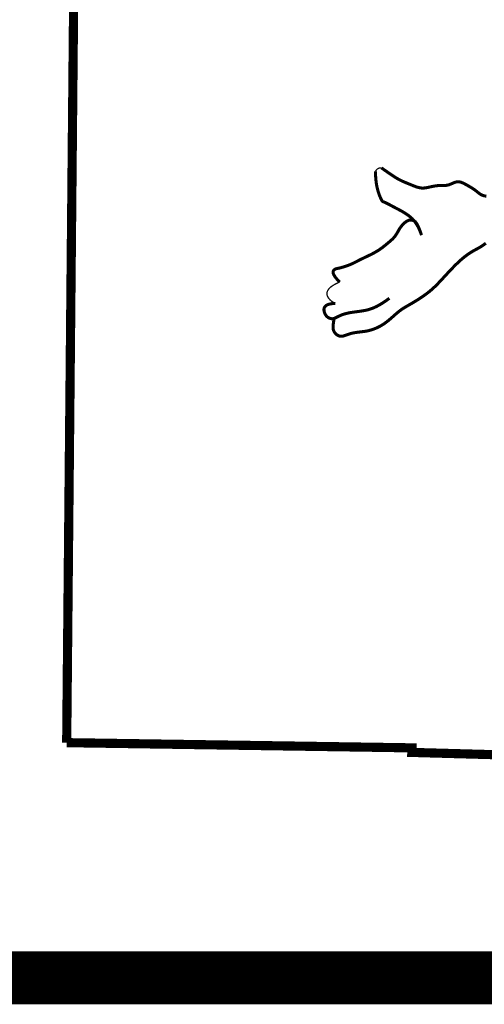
# Model space of a CAD drawing. Header units: feet. Extents: x 0.5 to 9, y 11.5 to 22.5.
# Tile 3 of 170: x 7.052 to 7.402, y 12.727 to 13.469. Entities that reach past the tile are written whole.
import ezdxf

# ---------------------------------------------------------------- set-up
doc = ezdxf.new("R2010")
doc.units = ezdxf.units.FT
doc.header["$MEASUREMENT"] = 0
for name, color, linetype in [('BELMONT-BORDER', 5, 'CONTINUOUS'), ('BORDER', 7, 'CONTINUOUS'), ('FACE', 160, 'CONTINUOUS')]:
    doc.layers.add(name, color=color, linetype=linetype)

msp = doc.modelspace()

# ---------------------------------------------------------------- linework, layer by layer
at = {"layer": 'BELMONT-BORDER', "color": 7, "const_width": 0.00691}
for points in [[(7.08737, 12.92387), (7.09617, 13.85929), (7.36351, 13.86184), (7.36363, 13.85182), (8.17889, 13.82891), (8.17896, 13.84312), (8.32935, 13.84014)], [(7.08737, 12.92387), (7.34754, 12.91996), (7.34744, 12.91653), (7.60643, 12.90931), (7.60625, 12.90418), (8.06788, 12.89027)]]:
    msp.add_lwpolyline(points, dxfattribs=at)
at = {"layer": 'BORDER', "color": 7, "const_width": 0.04}
msp.add_lwpolyline([(1, 12.74672), (8.5, 12.74672)], dxfattribs=at)
at = {"layer": 'FACE', "color": 7}
for points, const_width in [([(7.35477, 13.30627), (7.35366, 13.3093), (7.35251, 13.31188), (7.35132, 13.31407), (7.35011, 13.31592), (7.34888, 13.31747), (7.34764, 13.31878), (7.34639, 13.31991), (7.34515, 13.3209), (7.34391, 13.32179), (7.34267, 13.32262), (7.34145, 13.32339), (7.34022, 13.32411), (7.339, 13.32479), (7.33779, 13.32544), (7.33657, 13.32608), (7.33536, 13.32672), (7.33414, 13.32736), (7.33295, 13.328), (7.33179, 13.32861), (7.33069, 13.3292), (7.32966, 13.32974), (7.32872, 13.33022), (7.32789, 13.33062), (7.32719, 13.33094), (7.32664, 13.33116), (7.3262, 13.33132), (7.32585, 13.33145), (7.32557, 13.33159), (7.32534, 13.33176), (7.32511, 13.332), (7.32487, 13.33236), (7.32459, 13.33286), (7.32425, 13.33353), (7.32386, 13.33437), (7.32343, 13.33537), (7.32297, 13.33653), (7.32251, 13.33784), (7.32205, 13.33928), (7.32161, 13.34086), (7.32121, 13.34256), (7.32086, 13.34437), (7.32057, 13.3463), (7.32034, 13.34833), (7.32019, 13.35045), (7.3201, 13.35268), (7.32011, 13.35444)], 0.0023), ([(7.32011, 13.35444), (7.32037, 13.35488), (7.32063, 13.35525), (7.32089, 13.35557), (7.32115, 13.35582), (7.3214, 13.35604), (7.32165, 13.35621), (7.32189, 13.35636), (7.32211, 13.35648), (7.32233, 13.3566), (7.32254, 13.3567), (7.32277, 13.35678), (7.32303, 13.35685), (7.32333, 13.3569), (7.32369, 13.35692), (7.32412, 13.35692), (7.32464, 13.3569)], 0.000969), ([(7.32464, 13.3569), (7.32681, 13.35538), (7.32926, 13.35368), (7.33131, 13.35227), (7.33302, 13.35112), (7.33447, 13.35017), (7.33573, 13.34938), (7.33689, 13.3487), (7.33799, 13.34809), (7.33906, 13.34755), (7.34011, 13.34705), (7.34114, 13.34659), (7.34216, 13.34615), (7.34317, 13.34573), (7.34419, 13.34532), (7.34521, 13.3449), (7.34625, 13.34447), (7.3473, 13.34404), (7.34834, 13.34362), (7.34938, 13.34321), (7.3504, 13.34283), (7.3514, 13.3425), (7.35237, 13.34222), (7.3533, 13.342), (7.35419, 13.34185), (7.35504, 13.34178), (7.35587, 13.34176), (7.35667, 13.3418), (7.35748, 13.34188), (7.35828, 13.342), (7.35909, 13.34215), (7.35993, 13.34232), (7.36079, 13.34251), (7.36168, 13.34271), (7.36259, 13.34291), (7.36352, 13.34309), (7.36447, 13.34327), (7.36543, 13.34342), (7.36639, 13.34354), (7.36736, 13.34362), (7.36833, 13.34366), (7.3693, 13.34368), (7.37027, 13.34368), (7.37122, 13.34369), (7.37217, 13.34372), (7.37312, 13.34378), (7.37405, 13.34391), (7.37496, 13.34411), (7.37586, 13.3444), (7.37675, 13.34474), (7.37763, 13.34512), (7.37851, 13.3455), (7.37938, 13.34586), (7.38025, 13.34617), (7.38112, 13.34639), (7.38199, 13.3465), (7.38288, 13.34648), (7.38376, 13.34633), (7.38465, 13.34609), (7.38554, 13.34575), (7.38642, 13.34536), (7.3873, 13.34491), (7.38817, 13.34444), (7.38902, 13.34395), (7.38987, 13.34347), (7.39069, 13.343), (7.39149, 13.34253), (7.39227, 13.34206), (7.39302, 13.3416), (7.39375, 13.34113), (7.39444, 13.34067), (7.39509, 13.3402), (7.39571, 13.33973), (7.3963, 13.33926), (7.39686, 13.3388), (7.39741, 13.33836), (7.39794, 13.33794), (7.39847, 13.33754), (7.399, 13.33717), (7.39954, 13.33685), (7.40009, 13.33657), (7.40066, 13.33633), (7.40124, 13.33613), (7.40182, 13.33596), (7.40242, 13.33583), (7.40302, 13.33572), (7.40362, 13.33563)], 0.0023), ([(7.35477, 13.30627), (7.35375, 13.30921), (7.35284, 13.31155), (7.35203, 13.31337), (7.3513, 13.31472), (7.35064, 13.31571), (7.35003, 13.3164), (7.34944, 13.31686), (7.34887, 13.31718), (7.34829, 13.31742), (7.3477, 13.31758), (7.3471, 13.31768), (7.34649, 13.31769), (7.34587, 13.31763), (7.34524, 13.31748), (7.3446, 13.31725), (7.34394, 13.31693), (7.34326, 13.31653), (7.34258, 13.31604), (7.3419, 13.31547), (7.34123, 13.31485), (7.34057, 13.31417), (7.33994, 13.31345), (7.33933, 13.3127), (7.33877, 13.31192), (7.33824, 13.31112), (7.33775, 13.31032), (7.33728, 13.30951), (7.33683, 13.3087), (7.33637, 13.30791), (7.3359, 13.30712), (7.33541, 13.30635), (7.33489, 13.30561), (7.33432, 13.3049), (7.33372, 13.30421), (7.33307, 13.30355), (7.33241, 13.3029), (7.33171, 13.30227), (7.331, 13.30165), (7.33028, 13.30104), (7.32956, 13.30044), (7.32883, 13.29983), (7.3281, 13.29922), (7.32737, 13.29862), (7.32663, 13.29803), (7.32588, 13.29744), (7.32513, 13.29686), (7.32436, 13.2963), (7.32358, 13.29574), (7.32278, 13.2952), (7.32197, 13.29468), (7.32114, 13.29416), (7.32028, 13.29366), (7.31941, 13.29316), (7.31851, 13.29267), (7.31758, 13.29218), (7.31663, 13.2917), (7.31564, 13.29121), (7.31464, 13.29073), (7.31362, 13.29024), (7.31259, 13.28976), (7.31156, 13.28927), (7.31054, 13.28878), (7.30953, 13.2883), (7.30855, 13.28781), (7.30759, 13.28733), (7.30666, 13.28684), (7.30573, 13.28637), (7.30481, 13.28589), (7.30388, 13.28543), (7.30293, 13.28497), (7.30196, 13.28452), (7.30095, 13.28409), (7.2999, 13.28367), (7.29882, 13.28328), (7.29774, 13.2829), (7.29667, 13.28255), (7.29562, 13.28223), (7.29463, 13.28195), (7.29371, 13.2817), (7.29287, 13.2815), (7.29213, 13.28134), (7.29149, 13.2812), (7.29092, 13.28108), (7.29042, 13.28095), (7.28998, 13.2808), (7.28957, 13.28061), (7.28919, 13.28036), (7.28883, 13.28004), (7.28848, 13.27963), (7.28821, 13.27908), (7.28811, 13.27837), (7.28826, 13.27744), (7.28875, 13.27628), (7.28965, 13.27482), (7.29106, 13.27305), (7.29305, 13.27091)], 0.0023), ([(7.28885, 13.24318), (7.28853, 13.24117), (7.2883, 13.23948), (7.28817, 13.23807), (7.28812, 13.2369), (7.28817, 13.23591), (7.28831, 13.23506), (7.28853, 13.23432), (7.28885, 13.23364), (7.28926, 13.23299), (7.28975, 13.23236), (7.29031, 13.23178), (7.29094, 13.23126), (7.29161, 13.23081), (7.29233, 13.23046), (7.29309, 13.23021), (7.29387, 13.23009), (7.29466, 13.23009), (7.29548, 13.23021), (7.29632, 13.23042), (7.29718, 13.2307), (7.29808, 13.23102), (7.299, 13.23136), (7.29997, 13.23171), (7.30098, 13.23203), (7.30203, 13.23231), (7.30312, 13.23256), (7.30422, 13.23276), (7.30534, 13.23294), (7.30646, 13.2331), (7.30757, 13.23324), (7.30866, 13.23337), (7.30971, 13.23349), (7.31072, 13.23362), (7.3117, 13.23375), (7.31266, 13.23389), (7.31361, 13.23406), (7.31457, 13.23426), (7.31555, 13.2345), (7.31657, 13.23478), (7.31763, 13.23511), (7.31875, 13.23551), (7.31992, 13.23597), (7.32114, 13.2365), (7.3224, 13.2371), (7.32368, 13.23777), (7.32499, 13.23853), (7.32632, 13.23937), (7.32765, 13.24029), (7.32898, 13.2413), (7.33031, 13.24238), (7.33162, 13.2435), (7.33292, 13.24464), (7.3342, 13.24577), (7.33544, 13.24687), (7.33666, 13.24791), (7.33783, 13.24887), (7.33896, 13.24973), (7.34007, 13.25051), (7.34117, 13.25123), (7.3423, 13.25192), (7.34345, 13.2526), (7.34467, 13.2533), (7.34597, 13.25405), (7.34737, 13.25485), (7.34888, 13.25575), (7.35048, 13.25672), (7.35216, 13.25777), (7.35387, 13.25888), (7.3556, 13.26004), (7.35732, 13.26125), (7.359, 13.26249), (7.36062, 13.26375), (7.36215, 13.26504), (7.36361, 13.26634), (7.36501, 13.26766), (7.36637, 13.26901), (7.36771, 13.27039), (7.36905, 13.27181), (7.37039, 13.27326), (7.37177, 13.27475), (7.37318, 13.27629), (7.37463, 13.27785), (7.3761, 13.27942), (7.37758, 13.28098), (7.37907, 13.28251), (7.38054, 13.28399), (7.38199, 13.2854), (7.3834, 13.28672), (7.38477, 13.28794), (7.3861, 13.28907), (7.38738, 13.29009), (7.38861, 13.29103), (7.3898, 13.29188), (7.39095, 13.29266), (7.39204, 13.29337), (7.3931, 13.294), (7.39411, 13.29458), (7.39508, 13.29512), (7.39604, 13.29564), (7.39699, 13.29615), (7.39794, 13.29667), (7.3989, 13.29724), (7.3999, 13.29785), (7.40094, 13.29853), (7.40203, 13.29931), (7.40324, 13.30019)], 0.0023), ([(7.29305, 13.27091), (7.29064, 13.26984), (7.28863, 13.26877), (7.28698, 13.26769), (7.28568, 13.2666), (7.2847, 13.26552), (7.28402, 13.26444), (7.28363, 13.26336), (7.28349, 13.2623), (7.28359, 13.26124), (7.28391, 13.26021), (7.28445, 13.2592), (7.28518, 13.25822), (7.28609, 13.25729), (7.28718, 13.25641), (7.28842, 13.25558), (7.28981, 13.25482)], 0.000969), ([(7.28981, 13.25482), (7.2867, 13.25462), (7.2844, 13.25408), (7.28281, 13.25328), (7.28183, 13.25229), (7.28133, 13.25117), (7.28122, 13.25), (7.28138, 13.24884), (7.2817, 13.24778), (7.28211, 13.24686), (7.28255, 13.24608), (7.28304, 13.24544), (7.28355, 13.24491), (7.28407, 13.24448), (7.2846, 13.24414), (7.28512, 13.24387), (7.28561, 13.24366), (7.28609, 13.24351), (7.28653, 13.24339), (7.28697, 13.24332), (7.28739, 13.2433), (7.28782, 13.24332), (7.28825, 13.24339), (7.2887, 13.24351), (7.28917, 13.24367), (7.28967, 13.24387), (7.2902, 13.24411), (7.29076, 13.24438), (7.29135, 13.24468), (7.29197, 13.24499), (7.29263, 13.2453), (7.29331, 13.24562), (7.29402, 13.24593), (7.29476, 13.24623), (7.29554, 13.24651), (7.29635, 13.24677), (7.29719, 13.24703), (7.29807, 13.24726), (7.299, 13.24748), (7.29996, 13.24769), (7.30097, 13.24788), (7.30202, 13.24805), (7.30311, 13.24822), (7.30423, 13.24837), (7.30538, 13.24853), (7.30653, 13.24868), (7.3077, 13.24883), (7.30887, 13.249), (7.31002, 13.24917), (7.31117, 13.24937), (7.31231, 13.24958), (7.31344, 13.24983), (7.31459, 13.25012), (7.31575, 13.25045), (7.31693, 13.25085), (7.31815, 13.25131), (7.3194, 13.25185), (7.32069, 13.25246), (7.32203, 13.25316), (7.3234, 13.25393), (7.32479, 13.25477), (7.32621, 13.25567), (7.32765, 13.25664), (7.3291, 13.25766), (7.33055, 13.25872)], 0.0023)]:
    msp.add_lwpolyline(points, dxfattribs=dict(at, const_width=const_width))

doc.saveas('drawing.dxf')
